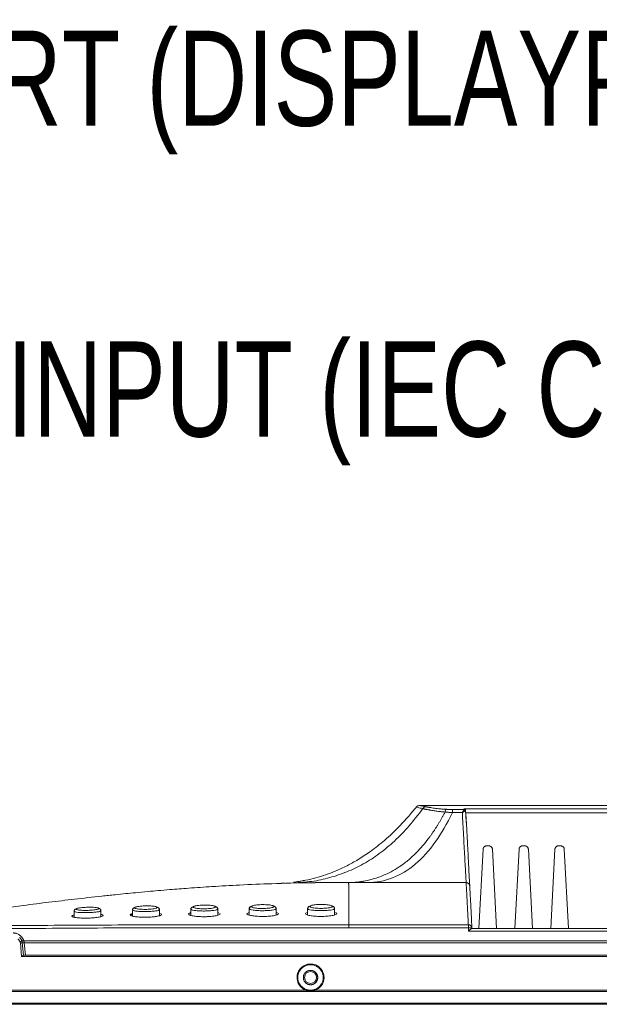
# Model space of a CAD drawing. Header units: millimetres. Extents: x 9 to 550, y 15 to 417.
# Tile 3 of 39: x 45 to 71, y 117 to 161. Entities that reach past the tile are written whole.
import ezdxf

# ---------------------------------------------------------------- set-up
doc = ezdxf.new("R2010")
doc.units = ezdxf.units.MM
doc.styles.add('SLDTEXTSTYLE0', font='TXT', dxfattribs={"width": 0.75})

msp = doc.modelspace()

# ---------------------------------------------------------------- linework, layer by layer
at = {"color": 7, "linetype": 'Continuous', "lineweight": 15}
for p, q in [((63.112, 125.885), (63.13, 125.88)), ((63.267, 125.959), (141.343, 125.959)), ((65.225, 125.805), (139.385, 125.805)), ((64.719, 125.779), (64.719, 125.64)), ((64.719, 125.779), (65.254, 125.779)), ((64.719, 125.64), (65.164, 125.64)), ((65.312, 125.628), (139.298, 125.628)), ((65.314, 125.541), (65.313, 125.563)), ((65.333, 125.177), (65.314, 125.541)), ((66.247, 124.159), (66.344, 124.159)), ((67.847, 124.159), (67.944, 124.159)), ((69.447, 124.159), (69.544, 124.159)), ((66.088, 124.007), (65.903, 120.479)), ((66.688, 120.479), (66.503, 124.007)), ((67.688, 124.007), (67.503, 120.479)), ((68.288, 120.479), (68.103, 124.007)), ((69.288, 124.007), (69.103, 120.479)), ((69.888, 120.479), (69.703, 124.007)), ((56.936, 122.481), (57.244, 122.509)), ((57.65, 122.506), (58.046, 122.541)), ((65.334, 122.52), (60.936, 122.52)), ((47.875, 121.245), (47.875, 120.982)), ((47.886, 121.235), (47.875, 121.245)), ((49.075, 121.271), (49.056, 121.259)), ((49.075, 121.007), (49.075, 121.271)), ((49.121, 121.1), (49.075, 121.109)), ((49.175, 121.062), (49.147, 121.082)), ((50.475, 121.095), (50.379, 121.091)), ((50.475, 121.303), (50.475, 121.033)), ((50.493, 121.292), (50.475, 121.303)), ((51.675, 121.319), (51.662, 121.306)), ((51.675, 121.047), (51.675, 121.319)), ((51.724, 121.147), (51.675, 121.158)), ((51.775, 121.106), (51.749, 121.126)), ((53.075, 121.338), (53.075, 121.063)), ((53.094, 121.326), (53.075, 121.338)), ((54.275, 121.347), (54.255, 121.333)), ((54.275, 121.069), (54.275, 121.347)), ((54.324, 121.174), (54.275, 121.187)), ((54.375, 121.13), (54.35, 121.153)), ((55.603, 121.161), (55.575, 121.137)), ((55.675, 121.199), (55.63, 121.184)), ((55.675, 121.357), (55.675, 121.078)), ((55.695, 121.343), (55.675, 121.357)), ((56.875, 121.361), (56.855, 121.347)), ((56.875, 121.079), (56.875, 121.361)), ((56.924, 121.189), (56.875, 121.201)), ((56.975, 121.143), (56.949, 121.166)), ((58.202, 121.169), (58.175, 121.145)), ((58.275, 121.205), (58.229, 121.193)), ((58.275, 121.365), (58.275, 121.085)), ((58.295, 121.351), (58.275, 121.365)), ((59.475, 121.366), (59.455, 121.352)), ((59.475, 121.086), (59.475, 121.366)), ((59.523, 121.194), (59.475, 121.206)), ((59.575, 121.147), (59.549, 121.17)), ((60.105, 120.646), (65.432, 120.646)), ((60.105, 120.513), (65.434, 120.513)), ((65.434, 120.513), (65.44, 120.367)), ((65.44, 120.367), (139.17, 120.367)), ((65.585, 120.479), (139.025, 120.479)), ((45.539, 119.229), (45.485, 119.839)), ((162.789, 119.933), (45.636, 119.933)), ((45.659, 119.842), (45.707, 119.289)), ((45.659, 119.842), (162.789, 119.842)), ((45.539, 119.229), (163.081, 119.229)), ((45.625, 119.289), (163.081, 119.289)), ((41.529, 117.731), (58.206, 117.731)), ((41.529, 117.68), (58.41, 117.682)), ((58.41, 117.682), (87.205, 117.682)), ((58.604, 117.731), (87.006, 117.731)), ((163.081, 117.15), (41.529, 117.15)), ((41.529, 117.105), (163.081, 117.105))]:
    msp.add_line(p, q, dxfattribs=at)
at = {"color": 7, "linetype": 'Continuous', "lineweight": 15, "flags": 128}
for points in [[(58.206, 117.731), (58.208, 117.736), (58.209, 117.741), (58.211, 117.745), (58.212, 117.749), (58.214, 117.753), (58.215, 117.757), (58.216, 117.76), (58.217, 117.763)], [(58.593, 117.763), (58.594, 117.76), (58.595, 117.757), (58.597, 117.753), (58.598, 117.749), (58.599, 117.745), (58.601, 117.741), (58.603, 117.736), (58.604, 117.731)]]:
    msp.add_lwpolyline(points, dxfattribs=at)
at = {"color": 7, "linetype": 'Continuous', "lineweight": 15}
msp.add_circle((58.405, 118.299), 0.265, dxfattribs=at)
msp.add_arc((58.405, 118.299), 0.568, 289.329, 250.671, dxfattribs=at)
for points, knots in [([(63.148, 125.923), (62.902, 125.63), (62.451, 125.093), (61.745, 124.428), (61.114, 123.929), (60.553, 123.558), (60.028, 123.266), (59.405, 122.979), (58.785, 122.766), (58.268, 122.644), (57.993, 122.592), (57.83, 122.565), (57.711, 122.547), (57.647, 122.538), (57.647, 122.536), (57.647, 122.535)], [0, 0, 0, 0, 0.166321, 0.305394, 0.421114, 0.516313, 0.598304, 0.682362, 0.814606, 0.883266, 0.912761, 0.937687, 0.95983, 0.981924, 1, 1, 1, 1]), ([(63.112, 125.885), (63.13, 125.908), (63.154, 125.927), (63.208, 125.952), (63.238, 125.959), (63.267, 125.959)], [0, 0, 0, 0, 0.5, 0.5, 1, 1, 1, 1]), ([(63.267, 125.959), (63.267, 125.959), (63.268, 125.959), (63.271, 125.958), (63.276, 125.957), (63.284, 125.955), (63.293, 125.953), (63.305, 125.95), (63.319, 125.947), (63.338, 125.943), (63.364, 125.937), (63.398, 125.929), (63.437, 125.92), (63.48, 125.911), (63.513, 125.904), (63.53, 125.901)], [0, 0, 0, 0, 0.062272, 0.124437, 0.186586, 0.248807, 0.311189, 0.373821, 0.436789, 0.500179, 0.601084, 0.701167, 0.800777, 0.900269, 1, 1, 1, 1]), ([(63.53, 125.901), (63.506, 125.899), (63.482, 125.89), (63.437, 125.86), (63.417, 125.839), (63.402, 125.815)], [0, 0, 0, 0, 0.5, 0.5, 1, 1, 1, 1]), ([(63.402, 125.815), (63.413, 125.813), (63.434, 125.808), (63.467, 125.801), (63.502, 125.794), (63.538, 125.786), (63.576, 125.779), (63.615, 125.771), (63.655, 125.763), (63.696, 125.756), (63.739, 125.748), (63.783, 125.74), (63.84, 125.731), (63.913, 125.719), (64.003, 125.706), (64.096, 125.694), (64.193, 125.682), (64.292, 125.671), (64.36, 125.665), (64.394, 125.662)], [0, 0, 0, 0, 0.044618, 0.08929, 0.134013, 0.178786, 0.223605, 0.268465, 0.313365, 0.358306, 0.403291, 0.448323, 0.493406, 0.576637, 0.660334, 0.74451, 0.829179, 0.914353, 1, 1, 1, 1]), ([(63.53, 125.901), (63.54, 125.899), (63.562, 125.895), (63.596, 125.888), (63.631, 125.881), (63.669, 125.875), (63.727, 125.864), (63.81, 125.851), (63.922, 125.834), (64.04, 125.819), (64.151, 125.807), (64.251, 125.798), (64.339, 125.791), (64.399, 125.788), (64.429, 125.786)], [0, 0, 0, 0, 0.0501, 0.100216, 0.150417, 0.200775, 0.251358, 0.376791, 0.502074, 0.627401, 0.751639, 0.835229, 0.917893, 1, 1, 1, 1]), ([(65.31, 125.73), (65.31, 125.734), (65.31, 125.741), (65.308, 125.751), (65.304, 125.762), (65.297, 125.774), (65.285, 125.786), (65.268, 125.795), (65.248, 125.802), (65.233, 125.804), (65.225, 125.805)], [0, 0, 0, 0, 0.084963, 0.163522, 0.235006, 0.369101, 0.512815, 0.680665, 0.843097, 1, 1, 1, 1]), ([(65.254, 125.779), (65.255, 125.78), (65.257, 125.782), (65.257, 125.786), (65.257, 125.79), (65.253, 125.794), (65.244, 125.8), (65.231, 125.804), (65.225, 125.805)], [0, 0, 0, 0, 0.125268, 0.249731, 0.3752, 0.503439, 0.756493, 1, 1, 1, 1]), ([(64.394, 125.662), (64.373, 125.623), (64.332, 125.545), (64.268, 125.43), (64.203, 125.317), (64.139, 125.206), (64.073, 125.098), (64.007, 124.992), (63.94, 124.888), (63.872, 124.786), (63.804, 124.687), (63.73, 124.583), (63.596, 124.402), (63.399, 124.157), (63.139, 123.873), (62.842, 123.589), (62.579, 123.376), (62.341, 123.212), (62.116, 123.071), (61.855, 122.934), (61.543, 122.8), (61.322, 122.723), (61.148, 122.672), (61.042, 122.644), (60.921, 122.615), (60.787, 122.588), (60.637, 122.563), (60.473, 122.542), (60.292, 122.527), (60.167, 122.524), (60.102, 122.522)], [0, 0, 0, 0, 0.022604, 0.044956, 0.06706, 0.088918, 0.110534, 0.131912, 0.153057, 0.17397, 0.194659, 0.215125, 0.240117, 0.310815, 0.379032, 0.441797, 0.527996, 0.559669, 0.596848, 0.671399, 0.719814, 0.782685, 0.800415, 0.82071, 0.843611, 0.869173, 0.897472, 0.928613, 0.962731, 1, 1, 1, 1]), ([(60.936, 122.52), (61.326, 122.525), (62.07, 122.667), (63.082, 123.276), (63.967, 124.259), (64.485, 125.152), (64.719, 125.64)], [0.0173033, 0.0173033, 0.0173033, 0.0173033, 0.2673032, 0.5173032, 0.7673032, 0.9999998, 0.9999998, 0.9999998, 0.9999998]), ([(64.429, 125.786), (64.422, 125.779), (64.415, 125.764), (64.403, 125.72), (64.398, 125.692), (64.394, 125.662)], [0, 0, 0, 0, 0.5, 0.5, 1, 1, 1, 1]), ([(64.394, 125.662), (64.412, 125.661), (64.449, 125.657), (64.504, 125.653), (64.558, 125.649), (64.612, 125.646), (64.666, 125.643), (64.701, 125.641), (64.719, 125.64)], [0, 0, 0, 0, 0.172122, 0.34204, 0.509773, 0.675335, 0.838738, 1, 1, 1, 1]), ([(64.429, 125.786), (64.445, 125.785), (64.477, 125.784), (64.525, 125.782), (64.573, 125.781), (64.622, 125.779), (64.671, 125.779), (64.703, 125.779), (64.719, 125.779)], [0, 0, 0, 0, 0.1680391, 0.3352427, 0.5018241, 0.6679992, 0.8339851, 1, 1, 1, 1]), ([(65.164, 125.64), (65.168, 125.647), (65.175, 125.659), (65.184, 125.674), (65.195, 125.691), (65.206, 125.708), (65.22, 125.73), (65.234, 125.751), (65.246, 125.769), (65.251, 125.775), (65.254, 125.779)], [0, 0, 0, 0, 0.1074, 0.191577, 0.252524, 0.386511, 0.504553, 0.684505, 0.849228, 1, 1, 1, 1]), ([(65.31, 125.73), (65.309, 125.729), (65.306, 125.728), (65.299, 125.724), (65.288, 125.719), (65.274, 125.711), (65.254, 125.7), (65.229, 125.685), (65.197, 125.665), (65.175, 125.648), (65.164, 125.64)], [0, 0, 0, 0, 0.0701113, 0.146395, 0.2283285, 0.3693708, 0.4726716, 0.6414626, 0.8184869, 1, 1, 1, 1]), ([(65.164, 125.64), (65.182, 125.298), (65.2, 124.96), (65.226, 124.466), (65.235, 124.303), (65.252, 123.984), (65.261, 123.828), (65.277, 123.527), (65.285, 123.382), (65.3, 123.112), (65.307, 122.986), (65.319, 122.771), (65.324, 122.681), (65.331, 122.557), (65.333, 122.523), (65.334, 122.52)], [0, 0, 0, 0, 0.25, 0.25, 0.375, 0.375, 0.5, 0.5, 0.625, 0.625, 0.75, 0.75, 0.875, 0.875, 1, 1, 1, 1]), ([(65.254, 125.779), (65.266, 125.778), (65.279, 125.773), (65.301, 125.755), (65.308, 125.742), (65.31, 125.73)], [0, 0, 0, 0, 0.5, 0.5, 1, 1, 1, 1]), ([(65.312, 125.628), (65.312, 125.634), (65.31, 125.646), (65.309, 125.664), (65.308, 125.684), (65.309, 125.706), (65.31, 125.722), (65.31, 125.73)], [0, 0, 0, 0, 0.166066, 0.329856, 0.492978, 0.730385, 1, 1, 1, 1]), ([(65.337, 125.351), (65.336, 125.37), (65.333, 125.416), (65.327, 125.488), (65.32, 125.561), (65.315, 125.607), (65.312, 125.628)], [0, 0, 0, 0, 0.200161, 0.500017, 0.778663, 1, 1, 1, 1]), ([(65.493, 122.369), (65.493, 122.369), (65.493, 122.37), (65.493, 122.375), (65.492, 122.384), (65.491, 122.403), (65.489, 122.444), (65.482, 122.587), (65.468, 122.857), (65.452, 123.159), (65.443, 123.332), (65.433, 123.524), (65.422, 123.734), (65.41, 123.962), (65.397, 124.207), (65.383, 124.469), (65.369, 124.748), (65.353, 125.044), (65.342, 125.247), (65.337, 125.351)], [0, 0, 0, 0, 0.010559, 0.026101, 0.04663, 0.072145, 0.102634, 0.166258, 0.354545, 0.403873, 0.456575, 0.51265, 0.5721, 0.63493, 0.701146, 0.770756, 0.843765, 0.920178, 1, 1, 1, 1]), ([(66.088, 124.007), (66.088, 124.014), (66.089, 124.026), (66.093, 124.043), (66.099, 124.059), (66.105, 124.073), (66.113, 124.086), (66.121, 124.097), (66.129, 124.107), (66.142, 124.12), (66.161, 124.135), (66.189, 124.149), (66.218, 124.158), (66.238, 124.159), (66.247, 124.159)], [0, 0, 0, 0, 0.077741, 0.151146, 0.220215, 0.284947, 0.345342, 0.401401, 0.453123, 0.50051, 0.630211, 0.756675, 0.879928, 1, 1, 1, 1]), ([(66.344, 124.159), (66.349, 124.159), (66.36, 124.159), (66.377, 124.156), (66.394, 124.151), (66.41, 124.145), (66.425, 124.137), (66.44, 124.127), (66.456, 124.114), (66.471, 124.097), (66.487, 124.073), (66.499, 124.043), (66.502, 124.02), (66.503, 124.007)], [0, 0, 0, 0, 0.06829, 0.137619, 0.207993, 0.279418, 0.351898, 0.425439, 0.500045, 0.599082, 0.71543, 0.849076, 1, 1, 1, 1]), ([(67.688, 124.007), (67.688, 124.014), (67.689, 124.026), (67.693, 124.043), (67.699, 124.059), (67.705, 124.073), (67.713, 124.086), (67.721, 124.097), (67.729, 124.107), (67.742, 124.12), (67.761, 124.135), (67.789, 124.149), (67.818, 124.158), (67.838, 124.159), (67.847, 124.159)], [0, 0, 0, 0, 0.077741, 0.151146, 0.220215, 0.284947, 0.345342, 0.401401, 0.453123, 0.50051, 0.630211, 0.756675, 0.879928, 1, 1, 1, 1]), ([(67.944, 124.159), (67.949, 124.159), (67.96, 124.159), (67.977, 124.156), (67.994, 124.151), (68.01, 124.145), (68.025, 124.137), (68.04, 124.127), (68.056, 124.114), (68.071, 124.097), (68.087, 124.073), (68.099, 124.043), (68.102, 124.02), (68.103, 124.007)], [0, 0, 0, 0, 0.06829, 0.137619, 0.207993, 0.279418, 0.351898, 0.425439, 0.500045, 0.599082, 0.71543, 0.849076, 1, 1, 1, 1]), ([(69.288, 124.007), (69.288, 124.014), (69.289, 124.026), (69.293, 124.043), (69.299, 124.059), (69.305, 124.073), (69.313, 124.086), (69.321, 124.097), (69.329, 124.107), (69.342, 124.12), (69.361, 124.135), (69.389, 124.149), (69.418, 124.158), (69.438, 124.159), (69.447, 124.159)], [0, 0, 0, 0, 0.077741, 0.151146, 0.220215, 0.284947, 0.345342, 0.401401, 0.453123, 0.50051, 0.630211, 0.756675, 0.879928, 1, 1, 1, 1]), ([(69.544, 124.159), (69.549, 124.159), (69.56, 124.159), (69.577, 124.156), (69.594, 124.151), (69.61, 124.145), (69.625, 124.137), (69.64, 124.127), (69.656, 124.114), (69.671, 124.097), (69.687, 124.073), (69.699, 124.043), (69.702, 124.02), (69.703, 124.007)], [0, 0, 0, 0, 0.06829, 0.137619, 0.207993, 0.279418, 0.351898, 0.425439, 0.500045, 0.599082, 0.71543, 0.849076, 1, 1, 1, 1]), ([(58.616, 122.518), (58.525, 122.518), (57.882, 122.514), (56.759, 122.479), (55.316, 122.421), (54.08, 122.351), (53.04, 122.281), (52.238, 122.219), (51.635, 122.168), (51.123, 122.122), (50.625, 122.075), (50.161, 122.029), (49.676, 121.98), (48.896, 121.898), (47.873, 121.783), (46.802, 121.656), (45.876, 121.54), (45.155, 121.444), (44.622, 121.372), (43.993, 121.283), (43.268, 121.174), (42.492, 121.048), (41.728, 120.906), (41.17, 120.791), (40.931, 120.719), (40.878, 120.703)], [0, 0, 0, 0, 0.013039, 0.091603, 0.159764, 0.218189, 0.267438, 0.307968, 0.333038, 0.355272, 0.384428, 0.409376, 0.437936, 0.473834, 0.547194, 0.621359, 0.691041, 0.715912, 0.744878, 0.782113, 0.826325, 0.875881, 0.929033, 0.98435, 1, 1, 1, 1]), ([(58.616, 122.52), (58.447, 122.519), (58.079, 122.516), (57.8, 122.51), (57.65, 122.506)], [0, 0, 0, 0, 0.459763, 1, 1, 1, 1]), ([(60.102, 122.522), (60.102, 122.519), (60.102, 122.513), (60.102, 122.502), (60.102, 122.489), (60.102, 122.474), (60.103, 122.458), (60.103, 122.439), (60.103, 122.418), (60.103, 122.395), (60.103, 122.371), (60.103, 122.344), (60.104, 122.316), (60.104, 122.285), (60.104, 122.253), (60.104, 122.218), (60.104, 122.182), (60.104, 122.144), (60.104, 122.103), (60.104, 122.061), (60.104, 122.017), (60.105, 121.971), (60.105, 121.923), (60.105, 121.873), (60.105, 121.821), (60.105, 121.768), (60.105, 121.712), (60.105, 121.654), (60.105, 121.595), (60.105, 121.533), (60.105, 121.47), (60.105, 121.404), (60.105, 121.337), (60.105, 121.268), (60.105, 121.197), (60.105, 121.124), (60.105, 121.049), (60.105, 120.972), (60.105, 120.893), (60.105, 120.813), (60.105, 120.73), (60.105, 120.674), (60.105, 120.646)], [0, 0, 0, 0, 0.025052, 0.050102, 0.075149, 0.100193, 0.125235, 0.150273, 0.17531, 0.200343, 0.225374, 0.250402, 0.275428, 0.30045, 0.325471, 0.350488, 0.375503, 0.400515, 0.425524, 0.450531, 0.475535, 0.500536, 0.525535, 0.550531, 0.575524, 0.600515, 0.625503, 0.650488, 0.675471, 0.70045, 0.725428, 0.750402, 0.775374, 0.800343, 0.82531, 0.850273, 0.875235, 0.900193, 0.925149, 0.950102, 0.975052, 1, 1, 1, 1]), ([(60.936, 122.52), (60.905, 122.52), (60.843, 122.52), (60.749, 122.52), (60.656, 122.52), (60.563, 122.52), (60.47, 122.521), (60.378, 122.521), (60.285, 122.521), (60.193, 122.521), (60.132, 122.522), (60.102, 122.522)], [0, 0, 0, 0, 0.111366, 0.222527, 0.333543, 0.444475, 0.555383, 0.666329, 0.777373, 0.888577, 1, 1, 1, 1]), ([(65.432, 120.646), (65.43, 120.675), (65.427, 120.734), (65.423, 120.82), (65.418, 120.903), (65.414, 120.983), (65.41, 121.061), (65.406, 121.137), (65.402, 121.21), (65.399, 121.28), (65.395, 121.348), (65.391, 121.414), (65.388, 121.478), (65.383, 121.578), (65.376, 121.71), (65.368, 121.864), (65.361, 122.005), (65.355, 122.119), (65.35, 122.21), (65.347, 122.281), (65.343, 122.342), (65.34, 122.395), (65.338, 122.439), (65.336, 122.474), (65.334, 122.502), (65.334, 122.514), (65.334, 122.52)], [0, 0, 0, 0, 0.026271, 0.052365, 0.078281, 0.10402, 0.129581, 0.154964, 0.18017, 0.205198, 0.230048, 0.254721, 0.279217, 0.303534, 0.37424, 0.446021, 0.518878, 0.592812, 0.64636, 0.699151, 0.751185, 0.802462, 0.852982, 0.902745, 0.951751, 1, 1, 1, 1]), ([(65.334, 122.52), (65.352, 122.52), (65.383, 122.515), (65.421, 122.496), (65.442, 122.478), (65.457, 122.462), (65.471, 122.444), (65.486, 122.414), (65.492, 122.385), (65.493, 122.369)], [0.594761, 0.594761, 0.594761, 0.594761, 0.7689649, 0.8939649, 1.0189649, 1.0814649, 1.1439649, 1.2689649, 1.4242038, 1.4242038, 1.4242038, 1.4242038]), ([(65.588, 120.566), (65.575, 120.806), (65.549, 121.311), (65.521, 121.843), (65.501, 122.23), (65.496, 122.322), (65.493, 122.369)], [0, 0, 0, 0, 0.232228, 0.488151, 0.744071, 1, 1, 1, 1]), ([(47.972, 121.344), (47.972, 121.349), (47.981, 121.36), (48.025, 121.378), (48.111, 121.396), (48.227, 121.412), (48.363, 121.422), (48.504, 121.428), (48.636, 121.428), (48.75, 121.423), (48.846, 121.415), (48.921, 121.402), (48.964, 121.386), (48.973, 121.375), (48.973, 121.37)], [0.0266374, 0.0266374, 0.0266374, 0.0266374, 0.0876821, 0.1752495, 0.2626429, 0.349563, 0.4362871, 0.5219219, 0.6019999, 0.6765282, 0.750236, 0.8275923, 0.9122527, 0.9755383, 0.9755383, 0.9755383, 0.9755383]), ([(50.573, 121.402), (50.573, 121.407), (50.581, 121.42), (50.625, 121.439), (50.71, 121.458), (50.824, 121.473), (50.957, 121.483), (51.098, 121.488), (51.231, 121.486), (51.348, 121.48), (51.447, 121.469), (51.523, 121.453), (51.565, 121.436), (51.574, 121.423), (51.574, 121.418)], [0.0266691, 0.0266691, 0.0266691, 0.0266691, 0.0870216, 0.1738472, 0.2603893, 0.3463817, 0.432054, 0.5170107, 0.5980016, 0.6744909, 0.750066, 0.8285366, 0.9129494, 0.9755154, 0.9755154, 0.9755154, 0.9755154]), ([(51.574, 121.418), (51.574, 121.413), (51.566, 121.399), (51.521, 121.379), (51.435, 121.359), (51.32, 121.343), (51.185, 121.333), (51.045, 121.33), (50.913, 121.332), (50.799, 121.34), (50.702, 121.351), (50.625, 121.367), (50.582, 121.385), (50.573, 121.397), (50.573, 121.402)], [0.0266772, 0.0266772, 0.0266772, 0.0266772, 0.0877049, 0.1752379, 0.2624382, 0.348987, 0.4352147, 0.5203927, 0.6000823, 0.6743498, 0.7483067, 0.8268919, 0.9124119, 0.9755391, 0.9755391, 0.9755391, 0.9755391]), ([(51.591, 121.42), (51.591, 121.42), (51.583, 121.425), (51.569, 121.428), (51.557, 121.431)], [0, 0, 0, 0, 0.071961, 1, 1, 1, 1]), ([(51.574, 121.418), (51.582, 121.418), (51.598, 121.416), (51.62, 121.408), (51.634, 121.399), (51.644, 121.391), (51.65, 121.385), (51.656, 121.378), (51.663, 121.367), (51.67, 121.352), (51.675, 121.334), (51.675, 121.323), (51.675, 121.319)], [0.6696959, 0.6696959, 0.6696959, 0.6696959, 0.7654903, 0.8613497, 0.9572092, 1.0051389, 1.0530686, 1.1009903, 1.1489119, 1.2447553, 1.3405986, 1.3833727, 1.3833727, 1.3833727, 1.3833727]), ([(53.174, 121.437), (53.174, 121.442), (53.182, 121.455), (53.224, 121.475), (53.307, 121.495), (53.418, 121.51), (53.549, 121.52), (53.689, 121.524), (53.824, 121.522), (53.945, 121.514), (54.047, 121.501), (54.124, 121.484), (54.166, 121.465), (54.174, 121.451), (54.174, 121.446)], [0.0266928, 0.0266928, 0.0266928, 0.0266928, 0.0860336, 0.1718148, 0.2571941, 0.3420314, 0.4264817, 0.5104182, 0.5923141, 0.671311, 0.7494713, 0.8296582, 0.9139704, 0.9754995, 0.9754995, 0.9754995, 0.9754995]), ([(54.174, 121.446), (54.174, 121.44), (54.166, 121.427), (54.123, 121.406), (54.039, 121.385), (53.926, 121.369), (53.794, 121.359), (53.654, 121.356), (53.52, 121.359), (53.402, 121.368), (53.302, 121.381), (53.225, 121.399), (53.183, 121.418), (53.174, 121.431), (53.174, 121.437)], [0.026695, 0.026695, 0.026695, 0.026695, 0.0867767, 0.1733517, 0.2595368, 0.3450582, 0.4301085, 0.5146399, 0.595645, 0.6726364, 0.7486891, 0.8283338, 0.913255, 0.9755199, 0.9755199, 0.9755199, 0.9755199]), ([(54.27, 121.377), (54.264, 121.392), (54.254, 121.419), (54.207, 121.447), (54.166, 121.459), (54.153, 121.463)], [0, 0, 0, 0, 0.4339513, 0.8228771, 1, 1, 1, 1]), ([(54.174, 121.446), (54.183, 121.446), (54.199, 121.444), (54.22, 121.436), (54.235, 121.427), (54.245, 121.418), (54.251, 121.412), (54.256, 121.405), (54.263, 121.394), (54.271, 121.378), (54.275, 121.361), (54.275, 121.35), (54.275, 121.347)], [0.6746204, 0.6746204, 0.6746204, 0.6746204, 0.7707296, 0.8668994, 0.9630692, 1.0111541, 1.059239, 1.1073233, 1.1554076, 1.2515763, 1.3477449, 1.3846186, 1.3846186, 1.3846186, 1.3846186]), ([(55.792, 121.471), (55.792, 121.471), (55.754, 121.461), (55.705, 121.435), (55.69, 121.408), (55.682, 121.393)], [0, 0, 0, 0, 0.008238, 0.480105, 1, 1, 1, 1]), ([(55.775, 121.456), (55.775, 121.461), (55.782, 121.475), (55.823, 121.495), (55.903, 121.515), (56.011, 121.53), (56.139, 121.54), (56.277, 121.544), (56.414, 121.541), (56.54, 121.533), (56.646, 121.519), (56.725, 121.5), (56.767, 121.479), (56.775, 121.466), (56.775, 121.46)], [0.0267097, 0.0267097, 0.0267097, 0.0267097, 0.0848405, 0.1693962, 0.2535462, 0.3370748, 0.4201367, 0.502891, 0.5853399, 0.6669701, 0.7482523, 0.83091, 0.9152101, 0.9754898, 0.9754898, 0.9754898, 0.9754898]), ([(56.775, 121.46), (56.775, 121.454), (56.767, 121.441), (56.726, 121.419), (56.644, 121.399), (56.534, 121.383), (56.404, 121.372), (56.265, 121.369), (56.129, 121.372), (56.006, 121.382), (55.903, 121.397), (55.825, 121.416), (55.783, 121.436), (55.775, 121.45), (55.775, 121.456)], [0.0267064, 0.0267064, 0.0267064, 0.0267064, 0.0856064, 0.1709669, 0.2559005, 0.3401426, 0.423859, 0.5072089, 0.5894472, 0.669571, 0.7487941, 0.8299795, 0.9144659, 0.975506, 0.975506, 0.975506, 0.975506]), ([(56.87, 121.392), (56.864, 121.406), (56.854, 121.433), (56.807, 121.462), (56.765, 121.476), (56.751, 121.48)], [0, 0, 0, 0, 0.429094, 0.813774, 1, 1, 1, 1]), ([(56.775, 121.46), (56.783, 121.46), (56.799, 121.458), (56.821, 121.45), (56.835, 121.441), (56.845, 121.432), (56.851, 121.425), (56.857, 121.418), (56.864, 121.408), (56.871, 121.392), (56.875, 121.375), (56.875, 121.364), (56.875, 121.361)], [0.6779678, 0.6779678, 0.6779678, 0.6779678, 0.7728704, 0.8697226, 0.9665748, 1.0150009, 1.063427, 1.1116231, 1.1598191, 1.2562112, 1.3526032, 1.3854593, 1.3854593, 1.3854593, 1.3854593]), ([(58.394, 121.481), (58.393, 121.48), (58.354, 121.47), (58.305, 121.444), (58.29, 121.416), (58.282, 121.401)], [0, 0, 0, 0, 0.0149537, 0.4836704, 1, 1, 1, 1]), ([(58.375, 121.464), (58.375, 121.469), (58.382, 121.483), (58.423, 121.504), (58.502, 121.524), (58.609, 121.539), (58.736, 121.549), (58.873, 121.552), (59.011, 121.549), (59.138, 121.54), (59.246, 121.525), (59.326, 121.505), (59.367, 121.485), (59.375, 121.471), (59.375, 121.465)], [0.0267193, 0.0267193, 0.0267193, 0.0267193, 0.0844336, 0.1685576, 0.2522449, 0.3352906, 0.4178594, 0.5001291, 0.5823865, 0.6649186, 0.7479292, 0.8315507, 0.9156303, 0.9754863, 0.9754863, 0.9754863, 0.9754863]), ([(59.375, 121.465), (59.375, 121.459), (59.368, 121.446), (59.327, 121.424), (59.248, 121.404), (59.141, 121.388), (59.014, 121.378), (58.876, 121.374), (58.739, 121.377), (58.612, 121.387), (58.504, 121.403), (58.424, 121.423), (58.383, 121.444), (58.375, 121.458), (58.375, 121.464)], [0.0267114, 0.0267114, 0.0267114, 0.0267114, 0.0844837, 0.1687129, 0.2525084, 0.3356184, 0.4181879, 0.5004171, 0.5826413, 0.6651686, 0.7479645, 0.8314187, 0.915598, 0.9754977, 0.9754977, 0.9754977, 0.9754977]), ([(59.47, 121.396), (59.464, 121.411), (59.454, 121.438), (59.407, 121.468), (59.365, 121.482), (59.351, 121.486)], [0, 0, 0, 0, 0.4272061, 0.8102262, 1, 1, 1, 1]), ([(59.375, 121.465), (59.383, 121.465), (59.4, 121.463), (59.421, 121.455), (59.436, 121.445), (59.445, 121.437), (59.452, 121.43), (59.457, 121.423), (59.464, 121.412), (59.471, 121.397), (59.475, 121.379), (59.475, 121.369), (59.475, 121.366)], [0.6799304, 0.6799304, 0.6799304, 0.6799304, 0.7759198, 0.8725487, 0.9691776, 1.0174921, 1.0658065, 1.114061, 1.1623156, 1.2588246, 1.3553337, 1.3858761, 1.3858761, 1.3858761, 1.3858761]), ([(47.875, 121.078), (47.861, 121.074), (47.821, 121.064), (47.784, 121.047), (47.778, 121.034), (47.775, 121.027)], [0, 0, 0, 0, 0.225169, 0.615524, 1, 1, 1, 1]), ([(47.775, 121.027), (47.775, 121.016), (47.799, 120.999), (47.865, 120.981), (47.931, 120.969), (48.008, 120.959), (48.096, 120.951), (48.194, 120.946), (48.299, 120.942), (48.413, 120.942), (48.531, 120.944), (48.658, 120.949), (48.78, 120.959), (48.893, 120.971), (48.993, 120.987), (49.072, 121.004), (49.15, 121.029), (49.175, 121.049), (49.175, 121.062)], [0, 0, 0, 0, 0.111111, 0.166667, 0.222222, 0.277778, 0.333333, 0.388889, 0.444444, 0.5, 0.555556, 0.611111, 0.666667, 0.722222, 0.777778, 0.833333, 0.888889, 1, 1, 1, 1]), ([(47.875, 121.245), (47.876, 121.252), (47.877, 121.265), (47.88, 121.279), (47.884, 121.285), (47.884, 121.285)], [0, 0, 0, 0, 0.504959, 0.974907, 1, 1, 1, 1]), ([(47.886, 121.291), (47.882, 121.28), (47.877, 121.263), (47.882, 121.245), (47.884, 121.237)], [0, 0, 0, 0, 0.613855, 1, 1, 1, 1]), ([(48.973, 121.37), (48.973, 121.366), (48.966, 121.355), (48.929, 121.337), (48.855, 121.319), (48.753, 121.304), (48.632, 121.292), (48.502, 121.286), (48.377, 121.284), (48.264, 121.287), (48.167, 121.293), (48.083, 121.303), (48.016, 121.316), (47.98, 121.33), (47.972, 121.34), (47.972, 121.344)], [0.0266464, 0.0266464, 0.0266464, 0.0266464, 0.0814641, 0.1628728, 0.2440884, 0.3248853, 0.4052439, 0.4853293, 0.5611986, 0.6308027, 0.6971769, 0.7651447, 0.8387406, 0.9186775, 0.9755701, 0.9755701, 0.9755701, 0.9755701]), ([(48.991, 121.368), (48.991, 121.369), (48.984, 121.372), (48.973, 121.375), (48.963, 121.377)], [0, 0, 0, 0, 0.133083, 1, 1, 1, 1]), ([(48.973, 121.37), (48.981, 121.37), (48.997, 121.369), (49.018, 121.361), (49.033, 121.352), (49.043, 121.344), (49.049, 121.338), (49.055, 121.331), (49.062, 121.321), (49.07, 121.305), (49.074, 121.287), (49.075, 121.275), (49.075, 121.271)], [0.6628601, 0.6628601, 0.6628601, 0.6628601, 0.7582467, 0.8537025, 0.9491584, 0.9968863, 1.0446143, 1.0923482, 1.1400821, 1.2355499, 1.3310177, 1.3817542, 1.3817542, 1.3817542, 1.3817542]), ([(49.065, 121.254), (49.067, 121.265), (49.073, 121.288), (49.067, 121.309), (49.064, 121.319)], [0, 0, 0, 0, 0.504323, 1, 1, 1, 1]), ([(50.475, 121.14), (50.46, 121.136), (50.421, 121.126), (50.384, 121.107), (50.378, 121.092), (50.375, 121.085)], [0, 0, 0, 0, 0.227965, 0.61169, 1, 1, 1, 1]), ([(50.375, 121.085), (50.375, 121.07), (50.405, 121.049), (50.488, 121.026), (50.57, 121.011), (50.665, 120.999), (50.772, 120.989), (50.892, 120.984), (51.019, 120.981), (51.133, 120.983), (51.226, 120.987), (51.316, 120.992), (51.405, 120.999), (51.488, 121.009), (51.564, 121.02), (51.63, 121.033), (51.684, 121.048), (51.717, 121.059), (51.742, 121.07), (51.761, 121.082), (51.773, 121.094), (51.775, 121.102), (51.775, 121.106)], [0, 0, 0, 0, 0.125, 0.1875, 0.25, 0.3125, 0.375, 0.4375, 0.5, 0.5625, 0.59375, 0.625, 0.6875, 0.71875, 0.75, 0.8125, 0.84375, 0.875, 0.90625, 0.9375, 0.96875, 1, 1, 1, 1]), ([(50.475, 121.303), (50.476, 121.31), (50.477, 121.324), (50.48, 121.338), (50.484, 121.343), (50.484, 121.344)], [0, 0, 0, 0, 0.504951, 0.974642, 1, 1, 1, 1]), ([(50.486, 121.349), (50.483, 121.338), (50.477, 121.317), (50.483, 121.294), (50.486, 121.282)], [0, 0, 0, 0, 0.495353, 1, 1, 1, 1]), ([(51.669, 121.35), (51.667, 121.364), (51.664, 121.38), (51.64, 121.393), (51.638, 121.394)], [0, 0, 0, 0, 0.8990788, 1, 1, 1, 1]), ([(51.665, 121.3), (51.668, 121.312), (51.673, 121.335), (51.667, 121.356), (51.664, 121.366)], [0, 0, 0, 0, 0.504284, 1, 1, 1, 1]), ([(53.075, 121.178), (53.06, 121.174), (53.02, 121.163), (52.984, 121.143), (52.978, 121.127), (52.975, 121.119)], [0, 0, 0, 0, 0.2366144, 0.6156631, 1, 1, 1, 1]), ([(52.975, 121.119), (52.975, 121.103), (53.004, 121.081), (53.087, 121.055), (53.169, 121.038), (53.266, 121.024), (53.376, 121.013), (53.499, 121.006), (53.629, 121.003), (53.744, 121.005), (53.836, 121.008), (53.925, 121.013), (54.035, 121.023), (54.191, 121.044), (54.336, 121.081), (54.375, 121.114), (54.375, 121.13)], [0, 0, 0, 0, 0.125, 0.1875, 0.25, 0.3125, 0.375, 0.4375, 0.5, 0.5625, 0.59375, 0.625, 0.6875, 0.75, 0.875, 1, 1, 1, 1]), ([(53.075, 121.338), (53.076, 121.345), (53.077, 121.358), (53.08, 121.373), (53.084, 121.378), (53.084, 121.379)], [0, 0, 0, 0, 0.504391, 0.973363, 1, 1, 1, 1]), ([(53.086, 121.384), (53.083, 121.373), (53.077, 121.352), (53.083, 121.329), (53.086, 121.317)], [0, 0, 0, 0, 0.495554, 1, 1, 1, 1]), ([(54.264, 121.326), (54.267, 121.337), (54.272, 121.358), (54.268, 121.378), (54.266, 121.387)], [0, 0, 0, 0, 0.503331, 1, 1, 1, 1]), ([(55.575, 121.137), (55.575, 121.121), (55.603, 121.098), (55.687, 121.07), (55.771, 121.051), (55.871, 121.036), (56.022, 121.021), (56.242, 121.012), (56.522, 121.02), (56.769, 121.048), (56.937, 121.093), (56.975, 121.126), (56.975, 121.143)], [0, 0, 0, 0, 0.125, 0.1875, 0.25, 0.3125, 0.375, 0.5, 0.625, 0.75, 0.875, 1, 1, 1, 1]), ([(55.675, 121.357), (55.676, 121.364), (55.677, 121.378), (55.68, 121.391), (55.684, 121.397), (55.684, 121.397)], [0, 0, 0, 0, 0.51339, 0.990567, 1, 1, 1, 1]), ([(55.684, 121.397), (55.682, 121.387), (55.678, 121.368), (55.684, 121.346), (55.687, 121.335)], [0, 0, 0, 0, 0.496567, 1, 1, 1, 1]), ([(56.864, 121.34), (56.867, 121.351), (56.873, 121.372), (56.868, 121.392), (56.866, 121.402)], [0, 0, 0, 0, 0.503347, 1, 1, 1, 1]), ([(58.175, 121.145), (58.175, 121.129), (58.202, 121.105), (58.288, 121.075), (58.375, 121.056), (58.478, 121.04), (58.635, 121.024), (58.86, 121.015), (59.091, 121.023), (59.256, 121.039), (59.366, 121.055), (59.457, 121.075), (59.547, 121.105), (59.575, 121.13), (59.575, 121.147)], [0, 0, 0, 0, 0.125, 0.1875, 0.25, 0.3125, 0.375, 0.5, 0.625, 0.6875, 0.75, 0.8125, 0.875, 1, 1, 1, 1]), ([(58.275, 121.365), (58.276, 121.372), (58.277, 121.386), (58.28, 121.4), (58.284, 121.405), (58.284, 121.405)], [0, 0, 0, 0, 0.511275, 0.986397, 1, 1, 1, 1]), ([(58.284, 121.405), (58.282, 121.396), (58.278, 121.376), (58.284, 121.354), (58.287, 121.344)], [0, 0, 0, 0, 0.496621, 1, 1, 1, 1]), ([(59.464, 121.345), (59.467, 121.356), (59.473, 121.377), (59.468, 121.397), (59.466, 121.407)], [0, 0, 0, 0, 0.503353, 1, 1, 1, 1]), ([(60.105, 120.645), (59.336, 120.645), (57.797, 120.645), (55.451, 120.645), (53.155, 120.643), (50.901, 120.64), (48.685, 120.632), (46.596, 120.621), (44.753, 120.604), (43.315, 120.588), (42.469, 120.575), (42.102, 120.569)], [0, 0, 0, 0, 0.1282119, 0.256376, 0.390962, 0.5108553, 0.6318931, 0.760255, 0.8589918, 0.9389074, 1, 1, 1, 1]), ([(60.105, 120.645), (60.105, 120.638), (60.105, 120.622), (60.105, 120.576), (60.105, 120.546), (60.105, 120.513)], [0, 0, 0, 0, 0.5, 0.5, 1, 1, 1, 1]), ([(65.432, 120.645), (65.437, 120.645), (65.449, 120.645), (65.469, 120.641), (65.493, 120.634), (65.518, 120.621), (65.545, 120.601), (65.567, 120.574), (65.582, 120.544), (65.589, 120.518), (65.591, 120.503), (65.591, 120.496)], [0, 0, 0, 0, 0.066706, 0.150158, 0.250343, 0.367246, 0.500848, 0.66697, 0.805574, 0.9166, 1, 1, 1, 1]), ([(65.434, 120.513), (65.434, 120.519), (65.434, 120.535), (65.433, 120.558), (65.432, 120.581), (65.432, 120.601), (65.432, 120.619), (65.432, 120.636), (65.432, 120.642), (65.432, 120.645)], [0, 0, 0, 0, 0.0874311, 0.2503463, 0.372985, 0.5005304, 0.6495043, 0.8159982, 1, 1, 1, 1]), ([(42.11, 120.433), (42.337, 120.436), (42.89, 120.445), (43.866, 120.459), (45.139, 120.474), (46.855, 120.489), (48.877, 120.502), (51.063, 120.51), (53.292, 120.514), (55.686, 120.514), (58, 120.513), (59.499, 120.513), (60.105, 120.513)], [0, 0, 0, 0, 0.0378239, 0.0920938, 0.1628107, 0.2499755, 0.3782325, 0.49997, 0.6142915, 0.749982, 0.8990047, 1, 1, 1, 1]), ([(45.159, 120.281), (45.17, 120.281), (45.195, 120.281), (45.235, 120.277), (45.275, 120.269), (45.328, 120.254), (45.388, 120.228), (45.455, 120.185), (45.513, 120.137), (45.566, 120.076), (45.6, 120.019), (45.622, 119.97), (45.631, 119.945), (45.636, 119.933)], [0, 0, 0, 0, 0.049159, 0.118983, 0.183044, 0.23585, 0.377345, 0.482441, 0.61079, 0.737831, 0.865816, 0.93661, 1, 1, 1, 1]), ([(65.434, 120.513), (65.464, 120.514), (65.497, 120.512), (65.539, 120.503), (65.552, 120.499), (65.572, 120.489), (65.58, 120.484), (65.585, 120.479)], [0, 0, 0, 0, 0.5, 0.5, 0.75, 0.75, 1, 1, 1, 1]), ([(65.585, 120.479), (65.583, 120.479), (65.58, 120.478), (65.573, 120.476), (65.565, 120.472), (65.555, 120.466), (65.544, 120.459), (65.531, 120.448), (65.513, 120.434), (65.495, 120.419), (65.47, 120.397), (65.453, 120.38), (65.44, 120.367)], [0, 0, 0, 0, 0.065023, 0.133436, 0.205522, 0.281525, 0.361652, 0.44608, 0.564263, 0.700111, 0.77898, 1, 1, 1, 1]), ([(65.592, 120.479), (65.592, 120.481), (65.592, 120.485), (65.592, 120.49), (65.592, 120.494), (65.591, 120.495), (65.591, 120.496)], [0, 0, 0, 0, 0.250341, 0.501219, 0.684275, 1, 1, 1, 1]), ([(45.47, 119.887), (45.463, 119.9), (45.45, 119.925), (45.428, 119.96), (45.406, 119.992), (45.389, 120.011), (45.381, 120.021)], [0, 0, 0, 0, 0.270144, 0.526133, 0.769011, 1, 1, 1, 1]), ([(45.553, 119.929), (45.548, 119.939), (45.54, 119.959), (45.526, 119.988), (45.51, 120.015), (45.493, 120.041), (45.475, 120.065), (45.462, 120.08), (45.455, 120.088)], [0, 0, 0, 0, 0.175847, 0.348314, 0.517158, 0.682149, 0.843121, 1, 1, 1, 1]), ([(45.47, 119.887), (45.485, 119.895), (45.503, 119.904), (45.534, 119.919), (45.546, 119.925), (45.553, 119.929)], [0, 0, 0, 0, 0.5, 0.5, 1, 1, 1, 1]), ([(45.571, 119.848), (45.563, 119.847), (45.55, 119.845), (45.52, 119.843), (45.502, 119.841), (45.485, 119.839)], [0, 0, 0, 0, 0.5, 0.5, 1, 1, 1, 1]), ([(45.553, 119.929), (45.561, 119.925), (45.573, 119.924), (45.603, 119.925), (45.62, 119.928), (45.636, 119.933)], [0, 0, 0, 0, 0.5, 0.5, 1, 1, 1, 1]), ([(45.571, 119.848), (45.571, 119.854), (45.569, 119.867), (45.565, 119.888), (45.56, 119.908), (45.555, 119.922), (45.553, 119.929)], [0, 0, 0, 0, 0.230996, 0.476756, 0.734212, 1, 1, 1, 1]), ([(45.659, 119.842), (45.655, 119.842), (45.646, 119.843), (45.634, 119.843), (45.621, 119.844), (45.604, 119.845), (45.586, 119.846), (45.576, 119.847), (45.571, 119.848)], [0, 0, 0, 0, 0.115428, 0.237906, 0.366797, 0.501178, 0.757636, 1, 1, 1, 1]), ([(45.636, 119.933), (45.638, 119.927), (45.643, 119.915), (45.649, 119.897), (45.653, 119.879), (45.657, 119.861), (45.658, 119.848), (45.659, 119.842)], [0, 0, 0, 0, 0.2083, 0.411648, 0.610823, 0.80665, 1, 1, 1, 1]), ([(45.539, 119.229), (45.543, 119.233), (45.551, 119.239), (45.563, 119.249), (45.573, 119.257), (45.581, 119.264), (45.592, 119.272), (45.603, 119.28), (45.615, 119.287), (45.621, 119.288), (45.624, 119.289)], [0, 0, 0, 0, 0.135403, 0.25617, 0.36233, 0.453928, 0.531035, 0.707421, 0.86241, 1, 1, 1, 1]), ([(57.946, 117.91), (57.939, 117.919), (57.925, 117.936), (57.906, 117.962), (57.889, 117.989), (57.873, 118.017), (57.859, 118.046), (57.846, 118.076), (57.824, 118.135), (57.803, 118.226), (57.801, 118.349), (57.824, 118.471), (57.87, 118.582), (57.934, 118.68), (58.014, 118.761), (58.108, 118.826), (58.215, 118.874), (58.332, 118.901), (58.455, 118.903), (58.577, 118.88), (58.671, 118.842), (58.738, 118.801), (58.784, 118.768), (58.827, 118.73), (58.852, 118.702), (58.864, 118.688)], [0, 0, 0, 0, 0.017294, 0.03446, 0.051549, 0.06861, 0.085694, 0.102851, 0.12013, 0.185081, 0.250088, 0.315039, 0.380046, 0.440002, 0.500014, 0.55997, 0.619983, 0.684933, 0.749941, 0.814891, 0.879898, 0.910027, 0.939907, 0.969808, 1, 1, 1, 1]), ([(58.086, 118.299), (58.086, 118.307), (58.086, 118.324), (58.09, 118.348), (58.094, 118.372), (58.101, 118.395), (58.109, 118.416), (58.118, 118.437), (58.129, 118.456), (58.14, 118.475), (58.153, 118.492), (58.166, 118.508), (58.18, 118.523), (58.195, 118.536), (58.21, 118.548), (58.225, 118.56), (58.24, 118.57), (58.256, 118.578), (58.272, 118.586), (58.288, 118.593), (58.303, 118.598), (58.319, 118.603), (58.334, 118.607), (58.349, 118.61), (58.363, 118.612), (58.378, 118.614), (58.392, 118.615), (58.401, 118.615), (58.405, 118.615)], [0, 0, 0, 0, 0.05019, 0.099421, 0.147694, 0.195014, 0.241383, 0.286804, 0.331281, 0.374816, 0.417411, 0.45907, 0.499795, 0.539589, 0.578453, 0.616389, 0.653401, 0.68949, 0.724658, 0.758907, 0.792238, 0.824654, 0.856155, 0.886744, 0.916422, 0.94519, 0.973049, 1, 1, 1, 1]), ([(58.405, 118.615), (58.414, 118.615), (58.431, 118.614), (58.458, 118.611), (58.486, 118.605), (58.514, 118.596), (58.543, 118.584), (58.573, 118.568), (58.601, 118.549), (58.629, 118.525), (58.654, 118.497), (58.677, 118.464), (58.697, 118.428), (58.712, 118.388), (58.722, 118.345), (58.724, 118.314), (58.725, 118.299)], [0, 0, 0, 0, 0.050784, 0.104701, 0.16176, 0.221968, 0.285336, 0.351875, 0.421596, 0.494513, 0.57064, 0.649992, 0.732586, 0.81844, 0.907571, 1, 1, 1, 1]), ([(58.864, 118.688), (58.872, 118.678), (58.887, 118.66), (58.908, 118.631), (58.927, 118.6), (58.95, 118.557), (58.974, 118.501), (58.994, 118.43), (59.006, 118.357), (59.009, 118.26), (58.991, 118.14), (58.946, 118.027), (58.894, 117.945), (58.847, 117.888), (58.793, 117.837), (58.734, 117.794), (58.671, 117.757), (58.627, 117.74), (58.604, 117.731)], [0, 0, 0, 0, 0.0308843, 0.0616473, 0.0923982, 0.1232467, 0.1866542, 0.2501504, 0.313558, 0.3770541, 0.500027, 0.6229998, 0.6864074, 0.7499035, 0.8133111, 0.8768073, 0.9383357, 1, 1, 1, 1]), ([(58.206, 117.731), (58.196, 117.735), (58.176, 117.742), (58.147, 117.755), (58.118, 117.77), (58.091, 117.786), (58.058, 117.807), (58.021, 117.835), (57.981, 117.871), (57.958, 117.897), (57.946, 117.91)], [0, 0, 0, 0, 0.1003451, 0.2002404, 0.2999676, 0.3998101, 0.5000503, 0.6666951, 0.8329072, 1, 1, 1, 1]), ([(58.405, 117.976), (58.397, 117.976), (58.38, 117.977), (58.354, 117.98), (58.328, 117.985), (58.302, 117.993), (58.275, 118.003), (58.249, 118.016), (58.223, 118.032), (58.198, 118.051), (58.175, 118.073), (58.153, 118.098), (58.134, 118.126), (58.117, 118.156), (58.103, 118.189), (58.093, 118.224), (58.086, 118.261), (58.086, 118.286), (58.086, 118.299)], [0, 0, 0, 0, 0.049255, 0.100305, 0.153145, 0.20777, 0.264175, 0.322353, 0.382298, 0.444003, 0.50746, 0.572662, 0.639599, 0.708264, 0.778646, 0.850737, 0.924525, 1, 1, 1, 1]), ([(58.725, 118.299), (58.725, 118.291), (58.724, 118.274), (58.722, 118.249), (58.717, 118.224), (58.711, 118.201), (58.703, 118.178), (58.693, 118.156), (58.682, 118.136), (58.67, 118.116), (58.657, 118.098), (58.643, 118.081), (58.628, 118.066), (58.612, 118.052), (58.595, 118.039), (58.579, 118.027), (58.561, 118.017), (58.544, 118.007), (58.526, 118), (58.508, 117.993), (58.491, 117.988), (58.473, 117.983), (58.456, 117.98), (58.439, 117.978), (58.422, 117.976), (58.411, 117.976), (58.405, 117.976)], [0, 0, 0, 0, 0.05051, 0.100271, 0.149279, 0.197533, 0.245028, 0.291763, 0.337733, 0.382936, 0.42737, 0.471032, 0.513919, 0.55603, 0.597361, 0.63791, 0.677676, 0.716656, 0.754849, 0.792252, 0.828864, 0.864683, 0.899708, 0.933936, 0.967367, 1, 1, 1, 1]), ([(58.41, 117.682), (58.401, 117.684), (58.384, 117.687), (58.361, 117.692), (58.336, 117.697), (58.311, 117.7), (58.283, 117.705), (58.258, 117.712), (58.232, 117.721), (58.215, 117.728), (58.206, 117.731)], [0, 0, 0, 0, 0.12713, 0.251957, 0.329639, 0.488218, 0.613856, 0.736433, 0.860347, 1, 1, 1, 1]), ([(58.405, 117.733), (58.394, 117.733), (58.373, 117.733), (58.341, 117.736), (58.314, 117.739), (58.288, 117.744), (58.263, 117.749), (58.237, 117.756), (58.222, 117.761), (58.217, 117.763)], [0, 0, 0, 0, 0.167498, 0.334729, 0.501618, 0.589993, 0.751373, 0.913198, 1, 1, 1, 1]), ([(58.593, 117.763), (58.586, 117.76), (58.571, 117.755), (58.548, 117.749), (58.524, 117.744), (58.503, 117.74), (58.48, 117.737), (58.454, 117.735), (58.427, 117.733), (58.411, 117.733), (58.405, 117.733)], [0, 0, 0, 0, 0.1243318, 0.2488816, 0.37358, 0.4983768, 0.580762, 0.7490624, 0.9012393, 1, 1, 1, 1]), ([(58.604, 117.731), (58.596, 117.728), (58.579, 117.721), (58.546, 117.709), (58.504, 117.701), (58.462, 117.695), (58.432, 117.687), (58.417, 117.684), (58.41, 117.682)], [0, 0, 0, 0, 0.140168, 0.264349, 0.529494, 0.777074, 0.888881, 1, 1, 1, 1])]:
    msp.add_open_spline(points, degree=3, knots=knots, dxfattribs=at)
at = {"color": 8, "linetype": 'Continuous', "lineweight": 15}
for points, knots in [([(58.046, 122.541), (58.187, 122.551), (58.594, 122.579), (59.259, 122.732), (60.028, 122.987), (60.77, 123.344), (61.481, 123.804), (62.161, 124.371), (62.812, 125.042), (63.202, 125.552), (63.402, 125.815)], [0, 0, 0, 0, 0.065652, 0.190673, 0.315038, 0.440854, 0.570471, 0.705817, 0.848544, 1, 1, 1, 1]), ([(63.13, 125.88), (63.142, 125.877), (63.169, 125.869), (63.32, 125.834), (63.402, 125.815)], [0, 0, 0, 0, 0.452319, 1, 1, 1, 1]), ([(60.102, 122.522), (59.859, 122.523), (59.373, 122.524), (58.873, 122.523), (58.648, 122.521), (58.616, 122.52)], [0, 0, 0, 0, 0.461333, 0.924724, 1, 1, 1, 1]), ([(53.084, 121.379), (53.09, 121.388), (53.101, 121.409), (53.127, 121.426), (53.152, 121.435), (53.167, 121.436), (53.174, 121.437)], [0, 0, 0, 0, 0.295085, 0.620127, 0.80461, 1, 1, 1, 1]), ([(55.684, 121.397), (55.689, 121.407), (55.701, 121.428), (55.727, 121.445), (55.753, 121.454), (55.767, 121.455), (55.775, 121.456)], [0, 0, 0, 0, 0.299436, 0.622382, 0.805759, 1, 1, 1, 1]), ([(58.284, 121.405), (58.29, 121.415), (58.301, 121.436), (58.328, 121.454), (58.353, 121.462), (58.368, 121.463), (58.375, 121.464)], [0, 0, 0, 0, 0.298312, 0.621724, 0.805411, 1, 1, 1, 1]), ([(47.884, 121.285), (47.889, 121.295), (47.901, 121.315), (47.926, 121.333), (47.951, 121.342), (47.965, 121.344), (47.972, 121.344)], [0, 0, 0, 0, 0.296073, 0.620981, 0.805073, 1, 1, 1, 1]), ([(49.056, 121.259), (49.05, 121.254), (49.033, 121.238), (48.905, 121.215), (48.709, 121.195), (48.48, 121.185), (48.252, 121.186), (48.056, 121.197), (47.943, 121.214), (47.893, 121.227), (47.888, 121.233), (47.886, 121.235)], [0, 0, 0, 0, 0.081913, 0.223469, 0.364754, 0.495726, 0.628696, 0.766991, 0.896012, 0.972311, 1, 1, 1, 1]), ([(50.484, 121.344), (50.489, 121.353), (50.501, 121.374), (50.527, 121.391), (50.552, 121.4), (50.566, 121.402), (50.573, 121.402)], [0, 0, 0, 0, 0.295724, 0.620588, 0.804869, 1, 1, 1, 1]), ([(51.662, 121.306), (51.661, 121.303), (51.657, 121.298), (51.613, 121.281), (51.509, 121.259), (51.308, 121.239), (51.079, 121.23), (50.851, 121.234), (50.684, 121.246), (50.58, 121.26), (50.511, 121.274), (50.5, 121.286), (50.493, 121.292)], [0, 0, 0, 0, 0.028885, 0.08025, 0.221448, 0.362683, 0.49477, 0.62721, 0.766505, 0.836132, 0.912764, 1, 1, 1, 1]), ([(54.255, 121.333), (54.249, 121.327), (54.232, 121.309), (54.129, 121.289), (54.006, 121.274), (53.868, 121.263), (53.678, 121.256), (53.449, 121.261), (53.282, 121.275), (53.179, 121.292), (53.111, 121.307), (53.1, 121.319), (53.094, 121.326)], [0, 0, 0, 0, 0.080086, 0.220835, 0.293015, 0.362955, 0.495681, 0.628457, 0.769005, 0.837628, 0.913754, 1, 1, 1, 1]), ([(56.855, 121.347), (56.849, 121.34), (56.833, 121.323), (56.729, 121.302), (56.607, 121.287), (56.468, 121.276), (56.277, 121.269), (56.086, 121.275), (55.947, 121.285), (55.823, 121.299), (55.718, 121.319), (55.701, 121.337), (55.695, 121.343)], [0, 0, 0, 0, 0.081006, 0.221675, 0.294283, 0.364678, 0.498397, 0.632228, 0.70259, 0.775107, 0.917519, 1, 1, 1, 1]), ([(59.455, 121.352), (59.449, 121.345), (59.433, 121.327), (59.329, 121.306), (59.206, 121.291), (59.067, 121.28), (58.876, 121.274), (58.684, 121.28), (58.544, 121.291), (58.421, 121.306), (58.318, 121.326), (58.301, 121.344), (58.295, 121.351)], [0, 0, 0, 0, 0.081146, 0.221791, 0.294569, 0.365172, 0.499423, 0.634211, 0.7051, 0.778176, 0.918808, 1, 1, 1, 1])]:
    msp.add_open_spline(points, degree=3, knots=knots, dxfattribs=at)
at = {"color": 7, "linetype": 'Continuous', "lineweight": 15}
for points in [[(45.47, 119.887), (45.478, 119.871), (45.483, 119.855), (45.485, 119.839)], [(45.624, 119.289), (45.606, 119.475), (45.589, 119.661), (45.571, 119.848)]]:
    msp.add_open_spline(points, degree=3, dxfattribs=at)

# ---------------------------------------------------------------- texts
at = {"color": 7, "linetype": 'Continuous', "lineweight": 0, "char_height": 4.23333, "attachment_point": 1, "style": 'SLDTEXTSTYLE0'}
for s, insert in [('DISPLAYPORT (DISPLAYPORT 20 PIN)', (20.195, 160.444)), ('AC POWER INPUT (IEC C13)', (20.582, 146.61))]:
    msp.add_mtext(s, dxfattribs=dict(at, insert=insert))

doc.saveas('drawing.dxf')
